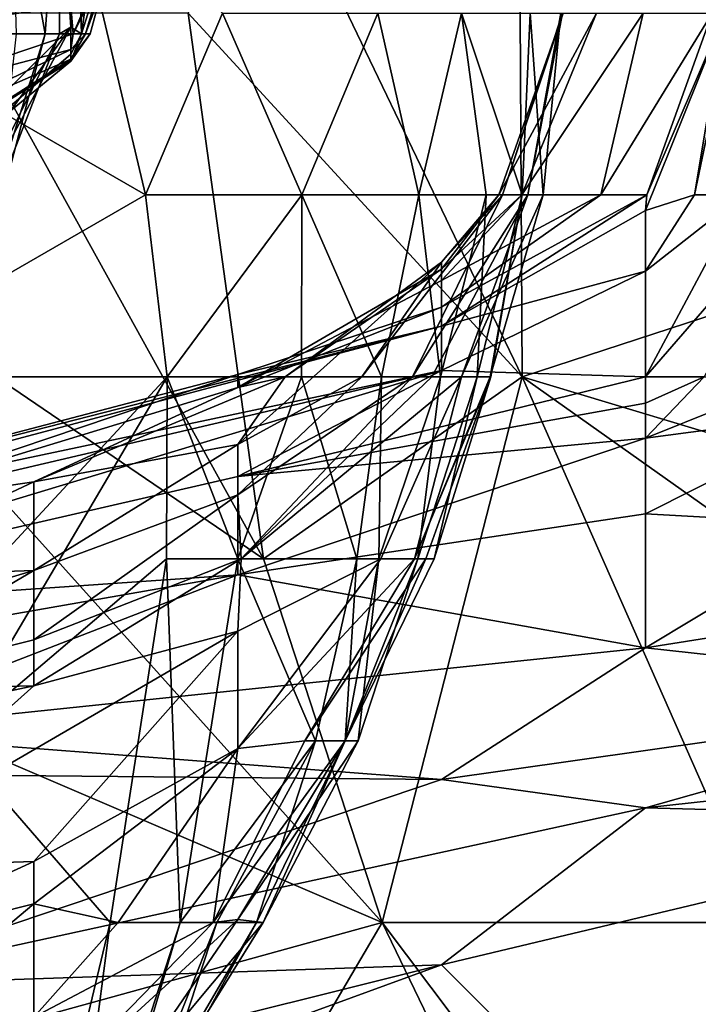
# Model space of a CAD drawing. Extents: x -1.05 to 1.05, y -0.36 to 0.36.
# Tile 194 of 226: x 0.8809 to 0.9, y 0.1916 to 0.2194. Entities that reach past the tile are written whole.
import ezdxf

# ---------------------------------------------------------------- set-up
doc = ezdxf.new("R2010")
doc.units = 0

msp = doc.modelspace()

# ---------------------------------------------------------------- linework, layer by layer
for points in [[(0.905541, 0.229805, 0.824346), (0.894976, 0.224672, 0.814516), (0.910799, 0.214405, 0.819431)], [(0.884418, 0.214405, 0.27388), (0.875505, 0.219539, 0.268716), (0.881988, 0.224672, 0.27388)], [(0.884418, 0.214405, 0.27388), (0.881988, 0.224672, 0.27388), (0.8866, 0.219539, 0.278795)], [(0.89506, 0.209272, 0.804687), (0.887646, 0.224672, 0.809601), (0.88563, 0.219539, 0.804687)], [(0.887646, 0.224672, 0.809601), (0.89506, 0.209272, 0.804687), (0.894976, 0.224672, 0.814516)], [(0.894976, 0.224672, 0.814516), (0.89506, 0.209272, 0.804687), (0.910799, 0.214405, 0.819431)], [(0.881592, 0.218947, 0.136542), (0.880613, 0.224331, 0.144012), (0.880773, 0.218947, 0.144012)], [(0.881969, 0.224331, 0.132806), (0.880613, 0.224331, 0.144012), (0.881592, 0.218947, 0.136542)], [(0.88199, 0.218947, 0.132806), (0.881969, 0.224331, 0.132806), (0.881592, 0.218947, 0.136542)], [(0.881969, 0.224331, 0.132806), (0.88199, 0.218947, 0.132806), (0.882315, 0.219135, 0.129071)], [(0.882448, 0.224331, 0.129071), (0.881969, 0.224331, 0.132806), (0.882315, 0.219135, 0.129071)], [(0.882315, 0.219738, 0.106659), (0.885103, 0.224331, 0.106659), (0.882376, 0.218947, 0.110395)], [(0.882315, 0.219135, 0.129071), (0.882617, 0.218947, 0.125336), (0.882448, 0.224331, 0.129071)], [(0.882376, 0.218947, 0.110395), (0.884723, 0.224331, 0.110395), (0.882724, 0.218947, 0.11413)], [(0.882376, 0.218947, 0.110395), (0.885103, 0.224331, 0.106659), (0.884723, 0.224331, 0.110395)], [(0.882448, 0.224331, 0.129071), (0.882617, 0.218947, 0.125336), (0.883371, 0.224331, 0.1216)], [(0.884317, 0.224331, 0.11413), (0.883371, 0.224331, 0.1216), (0.882617, 0.218947, 0.125336)], [(0.88286, 0.218947, 0.117865), (0.884317, 0.224331, 0.11413), (0.882617, 0.218947, 0.125336)], [(0.884723, 0.224331, 0.110395), (0.884317, 0.224331, 0.11413), (0.882724, 0.218947, 0.11413)], [(0.882724, 0.218947, 0.11413), (0.884317, 0.224331, 0.11413), (0.88286, 0.218947, 0.117865)], [(0.887757, 0.204139, 0.794857), (0.879225, 0.219539, 0.799772), (0.872644, 0.214405, 0.789942)], [(0.875505, 0.209272, 0.266869), (0.875505, 0.219539, 0.268716), (0.884418, 0.214405, 0.27388)], [(0.876696, 0.219672, 0.106659), (0.882315, 0.219738, 0.106659), (0.876696, 0.218947, 0.108234)], [(0.882315, 0.219738, 0.106659), (0.882376, 0.218947, 0.110395), (0.876696, 0.218947, 0.108234)], [(0.887757, 0.204139, 0.794857), (0.88563, 0.219539, 0.804687), (0.879225, 0.219539, 0.799772)], [(0.884418, 0.214405, 0.27388), (0.8866, 0.219539, 0.278795), (0.888837, 0.214405, 0.28371)], [(0.887757, 0.204139, 0.794857), (0.89506, 0.209272, 0.804687), (0.88563, 0.219539, 0.804687)], [(0.8866, 0.219539, 0.278795), (0.890986, 0.219539, 0.29354), (0.888837, 0.214405, 0.28371)], [(0.888837, 0.214405, 0.28371), (0.890986, 0.219539, 0.29354), (0.892143, 0.214405, 0.298455)], [(0.892143, 0.214405, 0.298455), (0.890986, 0.219539, 0.29354), (0.893345, 0.219539, 0.313199)], [(0.894038, 0.214405, 0.318114), (0.892143, 0.214405, 0.298455), (0.893345, 0.219539, 0.313199)], [(0.893345, 0.219539, 0.313199), (0.89528, 0.219539, 0.337774), (0.895057, 0.214405, 0.332859)], [(0.894038, 0.214405, 0.318114), (0.893345, 0.219539, 0.313199), (0.895057, 0.214405, 0.332859)], [(0.894394, 0.214405, 0.406582), (0.897156, 0.219539, 0.411497), (0.895049, 0.214405, 0.416412)], [(0.896215, 0.219539, 0.386922), (0.897156, 0.219539, 0.411497), (0.894394, 0.214405, 0.406582)], [(0.894503, 0.214405, 0.391837), (0.896215, 0.219539, 0.386922), (0.894394, 0.214405, 0.406582)], [(0.896192, 0.219539, 0.372178), (0.896215, 0.219539, 0.386922), (0.894503, 0.214405, 0.391837)], [(0.895213, 0.214405, 0.372178), (0.896192, 0.219539, 0.372178), (0.894503, 0.214405, 0.391837)], [(0.897281, 0.214405, 0.431156), (0.895049, 0.214405, 0.416412), (0.89847, 0.219539, 0.421326)], [(0.897156, 0.219539, 0.411497), (0.89847, 0.219539, 0.421326), (0.895049, 0.214405, 0.416412)], [(0.895057, 0.214405, 0.332859), (0.89528, 0.219539, 0.337774), (0.895651, 0.214405, 0.357433)], [(0.896146, 0.219539, 0.357433), (0.896192, 0.219539, 0.372178), (0.895213, 0.214405, 0.372178)], [(0.895651, 0.214405, 0.357433), (0.896146, 0.219539, 0.357433), (0.895213, 0.214405, 0.372178)], [(0.89528, 0.219539, 0.337774), (0.896146, 0.219539, 0.357433), (0.895651, 0.214405, 0.357433)], [(0.897281, 0.214405, 0.431156), (0.900425, 0.219539, 0.436071), (0.898575, 0.214405, 0.440986)], [(0.897281, 0.214405, 0.431156), (0.89847, 0.219539, 0.421326), (0.900425, 0.219539, 0.436071)], [(0.898542, 0.213971, 0.445901), (0.90078, 0.219539, 0.450816), (0.899922, 0.214405, 0.455731)], [(0.898575, 0.214405, 0.440986), (0.90078, 0.219539, 0.450816), (0.898542, 0.213971, 0.445901)], [(0.898575, 0.214405, 0.440986), (0.900425, 0.219539, 0.436071), (0.90078, 0.219539, 0.450816)], [(0.899922, 0.214405, 0.455731), (0.900998, 0.219539, 0.460645), (0.901285, 0.214405, 0.46556)], [(0.90078, 0.219539, 0.450816), (0.900998, 0.219539, 0.460645), (0.899922, 0.214405, 0.455731)], [(0.876696, 0.213563, 0.125492), (0.882315, 0.218374, 0.125336), (0.882315, 0.219135, 0.129071)], [(0.876696, 0.213563, 0.125492), (0.882315, 0.219135, 0.129071), (0.87828, 0.213563, 0.129071)], [(0.882376, 0.218947, 0.110395), (0.876696, 0.217036, 0.11413), (0.876696, 0.218947, 0.108234)], [(0.876696, 0.217036, 0.11413), (0.882376, 0.218947, 0.110395), (0.882315, 0.218505, 0.11413)], [(0.87828, 0.213563, 0.129071), (0.882315, 0.219135, 0.129071), (0.879323, 0.213563, 0.132806)], [(0.882315, 0.219135, 0.129071), (0.88199, 0.218947, 0.132806), (0.879323, 0.213563, 0.132806)], [(0.879323, 0.213563, 0.132806), (0.88199, 0.218947, 0.132806), (0.879897, 0.213563, 0.136542)], [(0.879897, 0.213563, 0.136542), (0.881592, 0.218947, 0.136542), (0.880164, 0.213563, 0.140277)], [(0.88199, 0.218947, 0.132806), (0.881592, 0.218947, 0.136542), (0.879897, 0.213563, 0.136542)], [(0.881592, 0.218947, 0.136542), (0.880773, 0.218947, 0.144012), (0.880164, 0.213563, 0.140277)], [(0.882315, 0.219135, 0.129071), (0.882315, 0.218374, 0.125336), (0.882617, 0.218947, 0.125336)], [(0.882315, 0.218374, 0.125336), (0.882315, 0.218179, 0.1216), (0.882617, 0.218947, 0.125336)], [(0.882617, 0.218947, 0.125336), (0.882315, 0.218179, 0.1216), (0.88286, 0.218947, 0.117865)], [(0.882315, 0.218179, 0.1216), (0.882315, 0.218239, 0.117865), (0.88286, 0.218947, 0.117865)], [(0.88286, 0.218947, 0.117865), (0.882315, 0.218239, 0.117865), (0.882724, 0.218947, 0.11413)], [(0.882315, 0.218239, 0.117865), (0.882315, 0.218505, 0.11413), (0.882724, 0.218947, 0.11413)], [(0.882724, 0.218947, 0.11413), (0.882315, 0.218505, 0.11413), (0.882376, 0.218947, 0.110395)], [(0.876696, 0.215785, 0.117865), (0.882315, 0.218505, 0.11413), (0.882315, 0.218239, 0.117865)], [(0.876696, 0.217036, 0.11413), (0.882315, 0.218505, 0.11413), (0.876696, 0.215785, 0.117865)], [(0.876696, 0.213563, 0.125492), (0.882315, 0.218179, 0.1216), (0.882315, 0.218374, 0.125336)], [(0.876696, 0.214639, 0.1216), (0.882315, 0.218239, 0.117865), (0.882315, 0.218179, 0.1216)], [(0.876696, 0.215785, 0.117865), (0.882315, 0.218239, 0.117865), (0.876696, 0.214639, 0.1216)], [(0.876696, 0.214639, 0.1216), (0.882315, 0.218179, 0.1216), (0.876696, 0.213563, 0.125492)], [(0.891108, 0.193873, 0.789942), (0.872644, 0.214405, 0.789942), (0.867131, 0.204139, 0.775197)], [(0.891108, 0.193873, 0.789942), (0.887757, 0.204139, 0.794857), (0.872644, 0.214405, 0.789942)], [(0.885031, 0.209272, 0.27388), (0.875505, 0.209272, 0.266869), (0.884418, 0.214405, 0.27388)], [(0.885031, 0.209272, 0.27388), (0.884418, 0.214405, 0.27388), (0.888837, 0.214405, 0.28371)], [(0.888824, 0.209272, 0.28371), (0.885031, 0.209272, 0.27388), (0.888837, 0.214405, 0.28371)], [(0.888824, 0.209272, 0.28371), (0.888837, 0.214405, 0.28371), (0.891087, 0.209272, 0.29354)], [(0.888837, 0.214405, 0.28371), (0.892143, 0.214405, 0.298455), (0.891087, 0.209272, 0.29354)], [(0.892783, 0.212512, 0.401667), (0.890529, 0.209272, 0.386922), (0.894503, 0.214405, 0.391837)], [(0.890529, 0.209272, 0.386922), (0.891958, 0.209272, 0.377093), (0.894503, 0.214405, 0.391837)], [(0.891087, 0.209272, 0.29354), (0.892143, 0.214405, 0.298455), (0.892748, 0.209272, 0.308284)], [(0.894503, 0.214405, 0.391837), (0.891958, 0.209272, 0.377093), (0.895213, 0.214405, 0.372178)], [(0.891958, 0.209272, 0.377093), (0.892508, 0.209272, 0.372178), (0.895213, 0.214405, 0.372178)], [(0.892748, 0.209272, 0.308284), (0.892143, 0.214405, 0.298455), (0.894038, 0.214405, 0.318114)], [(0.892508, 0.209272, 0.372178), (0.893343, 0.209272, 0.362348), (0.895213, 0.214405, 0.372178)], [(0.892748, 0.209272, 0.308284), (0.894038, 0.214405, 0.318114), (0.893782, 0.209272, 0.323029)], [(0.892783, 0.21124, 0.436071), (0.898575, 0.214405, 0.440986), (0.892783, 0.210699, 0.450816)], [(0.892783, 0.210699, 0.450816), (0.898575, 0.214405, 0.440986), (0.898542, 0.213971, 0.445901)], [(0.898575, 0.214405, 0.440986), (0.892783, 0.21124, 0.436071), (0.897281, 0.214405, 0.431156)], [(0.892783, 0.21124, 0.436071), (0.892783, 0.211988, 0.421326), (0.897281, 0.214405, 0.431156)], [(0.897281, 0.214405, 0.431156), (0.892783, 0.211988, 0.421326), (0.895049, 0.214405, 0.416412)], [(0.892783, 0.211988, 0.421326), (0.892783, 0.212312, 0.416412), (0.895049, 0.214405, 0.416412)], [(0.895049, 0.214405, 0.416412), (0.892783, 0.212312, 0.416412), (0.894394, 0.214405, 0.406582)], [(0.892783, 0.212312, 0.416412), (0.892783, 0.212512, 0.401667), (0.894394, 0.214405, 0.406582)], [(0.894394, 0.214405, 0.406582), (0.892783, 0.212512, 0.401667), (0.894503, 0.214405, 0.391837)], [(0.895213, 0.214405, 0.372178), (0.893343, 0.209272, 0.362348), (0.895651, 0.214405, 0.357433)], [(0.894151, 0.209272, 0.347603), (0.895651, 0.214405, 0.357433), (0.893343, 0.209272, 0.362348)], [(0.893782, 0.209272, 0.323029), (0.895057, 0.214405, 0.332859), (0.894171, 0.209272, 0.332859)], [(0.894038, 0.214405, 0.318114), (0.895057, 0.214405, 0.332859), (0.893782, 0.209272, 0.323029)], [(0.895057, 0.214405, 0.332859), (0.895651, 0.214405, 0.357433), (0.894151, 0.209272, 0.347603)], [(0.894171, 0.209272, 0.332859), (0.895057, 0.214405, 0.332859), (0.894151, 0.209272, 0.347603)], [(0.89506, 0.209272, 0.804687), (0.912121, 0.204139, 0.814516), (0.910799, 0.214405, 0.819431)], [(0.898542, 0.209272, 0.476141), (0.903002, 0.214405, 0.47539), (0.900199, 0.209272, 0.480305)], [(0.903002, 0.214405, 0.47539), (0.898542, 0.209272, 0.476141), (0.901285, 0.214405, 0.46556)], [(0.898542, 0.209272, 0.476141), (0.898542, 0.212254, 0.460645), (0.901285, 0.214405, 0.46556)], [(0.901285, 0.214405, 0.46556), (0.898542, 0.212254, 0.460645), (0.899922, 0.214405, 0.455731)], [(0.899922, 0.214405, 0.455731), (0.898542, 0.212254, 0.460645), (0.898542, 0.213971, 0.445901)], [(0.892783, 0.210699, 0.450816), (0.898542, 0.213971, 0.445901), (0.898542, 0.212254, 0.460645)], [(0.890529, 0.209272, 0.386922), (0.892783, 0.212512, 0.401667), (0.887024, 0.207361, 0.391837)], [(0.887024, 0.207361, 0.391837), (0.892783, 0.212512, 0.401667), (0.888367, 0.209272, 0.406582)], [(0.892783, 0.212312, 0.416412), (0.892783, 0.211988, 0.421326), (0.887024, 0.20897, 0.416412)], [(0.888367, 0.209272, 0.406582), (0.892783, 0.212312, 0.416412), (0.887024, 0.20897, 0.416412)], [(0.892783, 0.212512, 0.401667), (0.892783, 0.212312, 0.416412), (0.888367, 0.209272, 0.406582)], [(0.892783, 0.209447, 0.46556), (0.898542, 0.212254, 0.460645), (0.898542, 0.209272, 0.476141)], [(0.892783, 0.210699, 0.450816), (0.898542, 0.212254, 0.460645), (0.892783, 0.209447, 0.46556)], [(0.892783, 0.211988, 0.421326), (0.892783, 0.21124, 0.436071), (0.887024, 0.20897, 0.416412)], [(0.887024, 0.209338, 0.436071), (0.892783, 0.21124, 0.436071), (0.892783, 0.210699, 0.450816)], [(0.887024, 0.20897, 0.416412), (0.892783, 0.21124, 0.436071), (0.887024, 0.209338, 0.436071)], [(0.887024, 0.209338, 0.436071), (0.892783, 0.210699, 0.450816), (0.869746, 0.204816, 0.450816)], [(0.869746, 0.204588, 0.460645), (0.892783, 0.210699, 0.450816), (0.892783, 0.209447, 0.46556)], [(0.869746, 0.204816, 0.450816), (0.892783, 0.210699, 0.450816), (0.869746, 0.204588, 0.460645)], [(0.869746, 0.204063, 0.470475), (0.892783, 0.209447, 0.46556), (0.869746, 0.202489, 0.48522)], [(0.869746, 0.202489, 0.48522), (0.892783, 0.209447, 0.46556), (0.887024, 0.20646, 0.480305)], [(0.869746, 0.204588, 0.460645), (0.892783, 0.209447, 0.46556), (0.869746, 0.204063, 0.470475)], [(0.869746, 0.204816, 0.450816), (0.875505, 0.205464, 0.426241), (0.887024, 0.209338, 0.436071)], [(0.887024, 0.20897, 0.416412), (0.887024, 0.209338, 0.436071), (0.875505, 0.205464, 0.426241)], [(0.878967, 0.199006, 0.268965), (0.875505, 0.199006, 0.266429), (0.885031, 0.209272, 0.27388)], [(0.875505, 0.199006, 0.266429), (0.875505, 0.209272, 0.266869), (0.885031, 0.209272, 0.27388)], [(0.878967, 0.199006, 0.268965), (0.885031, 0.209272, 0.27388), (0.885017, 0.204139, 0.27388)], [(0.881265, 0.206308, 0.411497), (0.888367, 0.209272, 0.406582), (0.887024, 0.20897, 0.416412)], [(0.881265, 0.206308, 0.411497), (0.887024, 0.207361, 0.391837), (0.888367, 0.209272, 0.406582)], [(0.885031, 0.209272, 0.27388), (0.887024, 0.204139, 0.278304), (0.885017, 0.204139, 0.27388)], [(0.887024, 0.204139, 0.278304), (0.885031, 0.209272, 0.27388), (0.888824, 0.209272, 0.28371)], [(0.887024, 0.20646, 0.480305), (0.892783, 0.209447, 0.46556), (0.898542, 0.209272, 0.476141)], [(0.887024, 0.204139, 0.278304), (0.888824, 0.209272, 0.28371), (0.890388, 0.204139, 0.29354)], [(0.898542, 0.209272, 0.476141), (0.898542, 0.208526, 0.480305), (0.887024, 0.20646, 0.480305)], [(0.887024, 0.207361, 0.391837), (0.887024, 0.20594, 0.382007), (0.890529, 0.209272, 0.386922)], [(0.890529, 0.209272, 0.386922), (0.887024, 0.20594, 0.382007), (0.891958, 0.209272, 0.377093)], [(0.887024, 0.20594, 0.382007), (0.887121, 0.204139, 0.372178), (0.891958, 0.209272, 0.377093)], [(0.891958, 0.209272, 0.377093), (0.887121, 0.204139, 0.372178), (0.892508, 0.209272, 0.372178)], [(0.893343, 0.209272, 0.362348), (0.892508, 0.209272, 0.372178), (0.887121, 0.204139, 0.372178)], [(0.891064, 0.204139, 0.352518), (0.893343, 0.209272, 0.362348), (0.887121, 0.204139, 0.372178)], [(0.891108, 0.193873, 0.789942), (0.89506, 0.209272, 0.804687), (0.887757, 0.204139, 0.794857)], [(0.888824, 0.209272, 0.28371), (0.891087, 0.209272, 0.29354), (0.890388, 0.204139, 0.29354)], [(0.890388, 0.204139, 0.29354), (0.891087, 0.209272, 0.29354), (0.891014, 0.204139, 0.298455)], [(0.891014, 0.204139, 0.298455), (0.892748, 0.209272, 0.308284), (0.892115, 0.204139, 0.313199)], [(0.891087, 0.209272, 0.29354), (0.892748, 0.209272, 0.308284), (0.891014, 0.204139, 0.298455)], [(0.89202, 0.204139, 0.342688), (0.893343, 0.209272, 0.362348), (0.891064, 0.204139, 0.352518)], [(0.891108, 0.193873, 0.789942), (0.901858, 0.193873, 0.799772), (0.89506, 0.209272, 0.804687)], [(0.892341, 0.204139, 0.337774), (0.894171, 0.209272, 0.332859), (0.89202, 0.204139, 0.342688)], [(0.893343, 0.209272, 0.362348), (0.89202, 0.204139, 0.342688), (0.894151, 0.209272, 0.347603)], [(0.894151, 0.209272, 0.347603), (0.89202, 0.204139, 0.342688), (0.894171, 0.209272, 0.332859)], [(0.893782, 0.209272, 0.323029), (0.892115, 0.204139, 0.313199), (0.892748, 0.209272, 0.308284)], [(0.892568, 0.204139, 0.327944), (0.892115, 0.204139, 0.313199), (0.893782, 0.209272, 0.323029)], [(0.892341, 0.204139, 0.337774), (0.892568, 0.204139, 0.327944), (0.894171, 0.209272, 0.332859)], [(0.894171, 0.209272, 0.332859), (0.892568, 0.204139, 0.327944), (0.893782, 0.209272, 0.323029)], [(0.901858, 0.193873, 0.799772), (0.90956, 0.199006, 0.809601), (0.89506, 0.209272, 0.804687)], [(0.89506, 0.209272, 0.804687), (0.90956, 0.199006, 0.809601), (0.912121, 0.204139, 0.814516)], [(0.902848, 0.209272, 0.48522), (0.898542, 0.207541, 0.48522), (0.900199, 0.209272, 0.480305)], [(0.898542, 0.207541, 0.48522), (0.898542, 0.208526, 0.480305), (0.900199, 0.209272, 0.480305)], [(0.898542, 0.208526, 0.480305), (0.898542, 0.209272, 0.476141), (0.900199, 0.209272, 0.480305)], [(0.902848, 0.209272, 0.48522), (0.904302, 0.208303, 0.490135), (0.898542, 0.207541, 0.48522)], [(0.881265, 0.206308, 0.411497), (0.887024, 0.20897, 0.416412), (0.875505, 0.205464, 0.426241)], [(0.887024, 0.20646, 0.480305), (0.898542, 0.208526, 0.480305), (0.898542, 0.207541, 0.48522)], [(0.898542, 0.205407, 0.49505), (0.904302, 0.208303, 0.490135), (0.904302, 0.205088, 0.499964)], [(0.898542, 0.207541, 0.48522), (0.904302, 0.208303, 0.490135), (0.898542, 0.205407, 0.49505)], [(0.881265, 0.203804, 0.386922), (0.887024, 0.207361, 0.391837), (0.881265, 0.206308, 0.411497)], [(0.887024, 0.20594, 0.382007), (0.887024, 0.207361, 0.391837), (0.881265, 0.203804, 0.386922)], [(0.887024, 0.20369, 0.49505), (0.898542, 0.207541, 0.48522), (0.898542, 0.205407, 0.49505)], [(0.887024, 0.20369, 0.49505), (0.887024, 0.20646, 0.480305), (0.898542, 0.207541, 0.48522)], [(0.869746, 0.202489, 0.48522), (0.887024, 0.20646, 0.480305), (0.887024, 0.20369, 0.49505)], [(0.875505, 0.203608, 0.401667), (0.881265, 0.206308, 0.411497), (0.875505, 0.205464, 0.426241)], [(0.881265, 0.203804, 0.386922), (0.881265, 0.206308, 0.411497), (0.875505, 0.203608, 0.401667)], [(0.887121, 0.204139, 0.372178), (0.887024, 0.20594, 0.382007), (0.881265, 0.201855, 0.377093)], [(0.881265, 0.201855, 0.377093), (0.887024, 0.20594, 0.382007), (0.881265, 0.203804, 0.386922)], [(0.898542, 0.205407, 0.49505), (0.898542, 0.201629, 0.509794), (0.887024, 0.20369, 0.49505)], [(0.904302, 0.205088, 0.499964), (0.898542, 0.201629, 0.509794), (0.898542, 0.205407, 0.49505)], [(0.904302, 0.205088, 0.499964), (0.910061, 0.203449, 0.509794), (0.898542, 0.201629, 0.509794)], [(0.875505, 0.189577, 0.770282), (0.891108, 0.193873, 0.789942), (0.867131, 0.204139, 0.775197)], [(0.883424, 0.193873, 0.27388), (0.878967, 0.199006, 0.268965), (0.885017, 0.204139, 0.27388)], [(0.887121, 0.204139, 0.372178), (0.881265, 0.201855, 0.377093), (0.881265, 0.200551, 0.372178)], [(0.881265, 0.200551, 0.372178), (0.887024, 0.202097, 0.362348), (0.887121, 0.204139, 0.372178)], [(0.885401, 0.193873, 0.278795), (0.883424, 0.193873, 0.27388), (0.885017, 0.204139, 0.27388)], [(0.885401, 0.193873, 0.278795), (0.885017, 0.204139, 0.27388), (0.887024, 0.204139, 0.278304)], [(0.885401, 0.193873, 0.278795), (0.887024, 0.204139, 0.278304), (0.889218, 0.199006, 0.29354)], [(0.887121, 0.204139, 0.372178), (0.887024, 0.202097, 0.362348), (0.891064, 0.204139, 0.352518)], [(0.887024, 0.202097, 0.362348), (0.887024, 0.198783, 0.347603), (0.891064, 0.204139, 0.352518)], [(0.89202, 0.204139, 0.342688), (0.891064, 0.204139, 0.352518), (0.887024, 0.198783, 0.347603)], [(0.888916, 0.199006, 0.337774), (0.89202, 0.204139, 0.342688), (0.887024, 0.198783, 0.347603)], [(0.887024, 0.204139, 0.278304), (0.890388, 0.204139, 0.29354), (0.889218, 0.199006, 0.29354)], [(0.892341, 0.204139, 0.337774), (0.89202, 0.204139, 0.342688), (0.888916, 0.199006, 0.337774)], [(0.890058, 0.199006, 0.327944), (0.892341, 0.204139, 0.337774), (0.888916, 0.199006, 0.337774)], [(0.889218, 0.199006, 0.29354), (0.890388, 0.204139, 0.29354), (0.890061, 0.199006, 0.303369)], [(0.892568, 0.204139, 0.327944), (0.892341, 0.204139, 0.337774), (0.890058, 0.199006, 0.327944)], [(0.892115, 0.204139, 0.313199), (0.892568, 0.204139, 0.327944), (0.890058, 0.199006, 0.327944)], [(0.890426, 0.199006, 0.313199), (0.892115, 0.204139, 0.313199), (0.890058, 0.199006, 0.327944)], [(0.890061, 0.199006, 0.303369), (0.891014, 0.204139, 0.298455), (0.890426, 0.199006, 0.313199)], [(0.890388, 0.204139, 0.29354), (0.891014, 0.204139, 0.298455), (0.890061, 0.199006, 0.303369)], [(0.891014, 0.204139, 0.298455), (0.892115, 0.204139, 0.313199), (0.890426, 0.199006, 0.313199)], [(0.875505, 0.200424, 0.382007), (0.881265, 0.203804, 0.386922), (0.869746, 0.200404, 0.391837)], [(0.875505, 0.203608, 0.401667), (0.869746, 0.200404, 0.391837), (0.881265, 0.203804, 0.386922)], [(0.869746, 0.202489, 0.48522), (0.887024, 0.20369, 0.49505), (0.875505, 0.201675, 0.49505)], [(0.875505, 0.200424, 0.382007), (0.881265, 0.201855, 0.377093), (0.881265, 0.203804, 0.386922)], [(0.875505, 0.199223, 0.504879), (0.887024, 0.20369, 0.49505), (0.898542, 0.201629, 0.509794)], [(0.875505, 0.201675, 0.49505), (0.887024, 0.20369, 0.49505), (0.875505, 0.199223, 0.504879)], [(0.910061, 0.200361, 0.519624), (0.898542, 0.201629, 0.509794), (0.910061, 0.203449, 0.509794)], [(0.887024, 0.202097, 0.362348), (0.881265, 0.200551, 0.372178), (0.875505, 0.19541, 0.362348)], [(0.887024, 0.202097, 0.362348), (0.875505, 0.19541, 0.362348), (0.881265, 0.195592, 0.352518)], [(0.887024, 0.198783, 0.347603), (0.887024, 0.202097, 0.362348), (0.881265, 0.195592, 0.352518)], [(0.881265, 0.200551, 0.372178), (0.881265, 0.201855, 0.377093), (0.875505, 0.200424, 0.382007)], [(0.875505, 0.199223, 0.504879), (0.898542, 0.201629, 0.509794), (0.892783, 0.197909, 0.519624)], [(0.892783, 0.197909, 0.519624), (0.898542, 0.201629, 0.509794), (0.910061, 0.200361, 0.519624)], [(0.881265, 0.200551, 0.372178), (0.875505, 0.200424, 0.382007), (0.863987, 0.196848, 0.382007)], [(0.875505, 0.19541, 0.362348), (0.881265, 0.200551, 0.372178), (0.863987, 0.196848, 0.382007)], [(0.910061, 0.200361, 0.519624), (0.898542, 0.197108, 0.524539), (0.892783, 0.197909, 0.519624)], [(0.910061, 0.200361, 0.519624), (0.91582, 0.199006, 0.525686), (0.898542, 0.197108, 0.524539)], [(0.875505, 0.199223, 0.504879), (0.892783, 0.197909, 0.519624), (0.875505, 0.198066, 0.509794)], [(0.878967, 0.199006, 0.268965), (0.880963, 0.183606, 0.27388), (0.875505, 0.18874, 0.267772)], [(0.880963, 0.183606, 0.27388), (0.878967, 0.199006, 0.268965), (0.883424, 0.193873, 0.27388)], [(0.886438, 0.193873, 0.28371), (0.885401, 0.193873, 0.278795), (0.889218, 0.199006, 0.29354)], [(0.887024, 0.198783, 0.347603), (0.886334, 0.193873, 0.327944), (0.888916, 0.199006, 0.337774)], [(0.888916, 0.199006, 0.337774), (0.886334, 0.193873, 0.327944), (0.890058, 0.199006, 0.327944)], [(0.887024, 0.19396, 0.323029), (0.890058, 0.199006, 0.327944), (0.886334, 0.193873, 0.327944)], [(0.886438, 0.193873, 0.28371), (0.889218, 0.199006, 0.29354), (0.887558, 0.193873, 0.29354)], [(0.890058, 0.199006, 0.327944), (0.887024, 0.19396, 0.323029), (0.890426, 0.199006, 0.313199)], [(0.887742, 0.193873, 0.313199), (0.890426, 0.199006, 0.313199), (0.887024, 0.19396, 0.323029)], [(0.887558, 0.193873, 0.29354), (0.890061, 0.199006, 0.303369), (0.887742, 0.193873, 0.313199)], [(0.889218, 0.199006, 0.29354), (0.890061, 0.199006, 0.303369), (0.887558, 0.193873, 0.29354)], [(0.890061, 0.199006, 0.303369), (0.890426, 0.199006, 0.313199), (0.887742, 0.193873, 0.313199)], [(0.898542, 0.197108, 0.524539), (0.91582, 0.199006, 0.525686), (0.910061, 0.196797, 0.529454)], [(0.887024, 0.198783, 0.347603), (0.881265, 0.195592, 0.352518), (0.881265, 0.194403, 0.347603)], [(0.88365, 0.193873, 0.337774), (0.887024, 0.198783, 0.347603), (0.881265, 0.194403, 0.347603)], [(0.886334, 0.193873, 0.327944), (0.887024, 0.198783, 0.347603), (0.88365, 0.193873, 0.337774)], [(0.875505, 0.198066, 0.509794), (0.892783, 0.197909, 0.519624), (0.875505, 0.192085, 0.529454)], [(0.875505, 0.192085, 0.529454), (0.892783, 0.197909, 0.519624), (0.898542, 0.197108, 0.524539)], [(0.875505, 0.192085, 0.529454), (0.898542, 0.197108, 0.524539), (0.892783, 0.192677, 0.534369)], [(0.892783, 0.192677, 0.534369), (0.898542, 0.197108, 0.524539), (0.910061, 0.196797, 0.529454)], [(0.898542, 0.186917, 0.549113), (0.892783, 0.192677, 0.534369), (0.910061, 0.196797, 0.529454)], [(0.898542, 0.186917, 0.549113), (0.910061, 0.196797, 0.529454), (0.921579, 0.18899, 0.549113)], [(0.881265, 0.195592, 0.352518), (0.875505, 0.19541, 0.362348), (0.875505, 0.192951, 0.352518)], [(0.881265, 0.194403, 0.347603), (0.881265, 0.195592, 0.352518), (0.875505, 0.192951, 0.352518)], [(0.881265, 0.194403, 0.347603), (0.875505, 0.192951, 0.352518), (0.875505, 0.189571, 0.337774)], [(0.875505, 0.189571, 0.337774), (0.881265, 0.191203, 0.332859), (0.881265, 0.194403, 0.347603)], [(0.881265, 0.194403, 0.347603), (0.881265, 0.191203, 0.332859), (0.88365, 0.193873, 0.337774)], [(0.887024, 0.19396, 0.323029), (0.881332, 0.18874, 0.323029), (0.883454, 0.18874, 0.313199)], [(0.886334, 0.193873, 0.327944), (0.881332, 0.18874, 0.323029), (0.887024, 0.19396, 0.323029)], [(0.887742, 0.193873, 0.313199), (0.887024, 0.19396, 0.323029), (0.883454, 0.18874, 0.313199)], [(0.885066, 0.183606, 0.775197), (0.891108, 0.193873, 0.789942), (0.875505, 0.189577, 0.770282)], [(0.880963, 0.183606, 0.27388), (0.883424, 0.193873, 0.27388), (0.882074, 0.183606, 0.278795)], [(0.88365, 0.193873, 0.337774), (0.881265, 0.191203, 0.332859), (0.886334, 0.193873, 0.327944)], [(0.881265, 0.191203, 0.332859), (0.881332, 0.18874, 0.323029), (0.886334, 0.193873, 0.327944)], [(0.882074, 0.183606, 0.278795), (0.885401, 0.193873, 0.278795), (0.882347, 0.183606, 0.28371)], [(0.883424, 0.193873, 0.27388), (0.885401, 0.193873, 0.278795), (0.882074, 0.183606, 0.278795)], [(0.884749, 0.18874, 0.288625), (0.882347, 0.183606, 0.28371), (0.886438, 0.193873, 0.28371)], [(0.885401, 0.193873, 0.278795), (0.886438, 0.193873, 0.28371), (0.882347, 0.183606, 0.28371)], [(0.884554, 0.18874, 0.303369), (0.887742, 0.193873, 0.313199), (0.883454, 0.18874, 0.313199)], [(0.887558, 0.193873, 0.29354), (0.887742, 0.193873, 0.313199), (0.884554, 0.18874, 0.303369)], [(0.884749, 0.18874, 0.288625), (0.887558, 0.193873, 0.29354), (0.884554, 0.18874, 0.303369)], [(0.886438, 0.193873, 0.28371), (0.887558, 0.193873, 0.29354), (0.884749, 0.18874, 0.288625)], [(0.898542, 0.178473, 0.785591), (0.891108, 0.193873, 0.789942), (0.885066, 0.183606, 0.775197)], [(0.898542, 0.178473, 0.785591), (0.9027, 0.178473, 0.789942), (0.891108, 0.193873, 0.789942)], [(0.891108, 0.193873, 0.789942), (0.9027, 0.178473, 0.789942), (0.901858, 0.193873, 0.799772)], [(0.875505, 0.186381, 0.544198), (0.892783, 0.192677, 0.534369), (0.898542, 0.186917, 0.549113)], [(0.875505, 0.188371, 0.539283), (0.892783, 0.192677, 0.534369), (0.875505, 0.186381, 0.544198)], [(0.875505, 0.192085, 0.529454), (0.892783, 0.192677, 0.534369), (0.875505, 0.188371, 0.539283)]]:
    msp.add_3dface(points)

doc.saveas('drawing.dxf')
